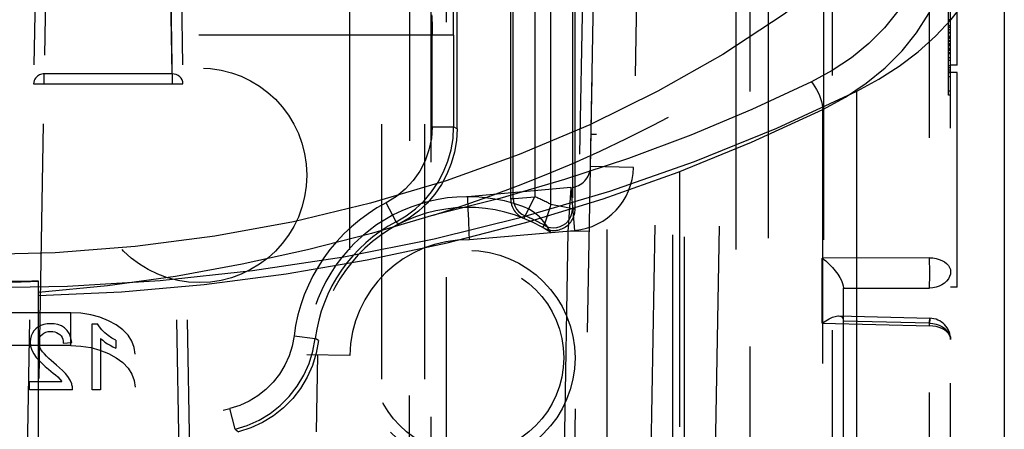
# Model space of a CAD drawing. Header units: inches. Extents: x 0 to 85, y 0 to 55.
# Tile 69 of 115: x 61.1 to 63, y 19.8 to 20.6. Entities that reach past the tile are written whole.
import ezdxf

# ---------------------------------------------------------------- set-up
doc = ezdxf.new("R2010")
doc.units = ezdxf.units.IN
doc.header["$LTSCALE"] = 4.675
doc.header["$MEASUREMENT"] = 0
doc.linetypes.add('HIDDEN', pattern=[0.2, 0.1, -0.1])
for name, color, linetype in [('_142005', 7, 'CONTINUOUS'), ('_15875', 7, 'CONTINUOUS'), ('_25203', 7, 'CONTINUOUS'), ('_52387', 7, 'CONTINUOUS'), ('_99949', 7, 'CONTINUOUS')]:
    doc.layers.add(name, color=color, linetype=linetype)

msp = doc.modelspace()

# ---------------------------------------------------------------- linework, layer by layer
at = {"layer": '_142005', "color": 8, "linetype": 'HIDDEN'}
for p, q in [((62.3474, 19.7106), (62.3474, 22.1634)), ((62.3591, 22.1634), (62.3591, 19.7106)), ((62.3685, 19.7069), (62.3685, 22.1671)), ((62.1677, 20.2255), (62.1677, 21.7047)), ((62.1236, 20.2337), (62.1236, 21.6403)), ((62.1629, 21.6485), (62.1629, 20.2255)), ((62.0496, 21.6293), (62.0496, 20.2447)), ((62.0545, 20.2447), (62.0545, 21.6293)), ((62.0938, 21.626), (62.0938, 20.2479)), ((61.9512, 20.3726), (61.9512, 21.3718)), ((61.9315, 21.0356), (61.9315, 19.3143)), ((61.2028, 20.9752), (61.1941, 20.4733)), ((61.4288, 20.4733), (61.4201, 20.9752)), ((61.1832, 20.957), (61.149, 18.9994)), ((61.1683, 18.9796), (61.2028, 20.957)), ((61.4201, 20.957), (61.4537, 19.0298)), ((61.4397, 20.957), (61.4728, 19.0642)), ((62.1605, 19.3913), (62.1874, 20.937)), ((62.1744, 19.0647), (62.2071, 20.937)), ((62.2859, 20.937), (62.2748, 20.3017)), ((62.3064, 19.7284), (62.3275, 20.937)), ((62.4245, 19.7263), (62.4456, 20.937)), ((61.864, 20.8182), (61.8634, 19.0019)), ((61.9033, 20.779), (61.9028, 19.0186)), ((61.945, 20.5445), (60.1858, 20.5445)), ((61.9057, 20.3764), (61.9057, 20.5445)), ((61.945, 20.5445), (61.945, 20.3764)), ((61.4288, 20.4733), (61.1941, 20.4733)), ((61.1941, 20.4551), (61.1941, 20.4733)), ((61.4288, 20.4733), (61.4288, 20.4551)), ((61.1941, 20.4551), (61.4288, 20.4551)), ((61.9057, 20.3764), (61.945, 20.3764)), ((61.9512, 20.3726), (61.945, 20.3764)), ((62.2748, 20.3017), (62.1961, 20.3031)), ((62.1601, 20.2646), (61.9709, 20.248)), ((61.9719, 20.225), (61.9709, 20.248)), ((62.0565, 20.2449), (62.0938, 20.2479)), ((62.0761, 20.2127), (62.0938, 20.2479)), ((62.1601, 20.2636), (62.1564, 20.2105)), ((62.1601, 20.2646), (62.167, 20.1861)), ((62.1601, 20.2646), (62.1601, 20.2636)), ((61.8398, 20.2022), (61.8215, 20.237)), ((62.0496, 20.2447), (62.0545, 20.2447)), ((62.1297, 20.2324), (62.1236, 20.2337)), ((62.1513, 20.2279), (62.1297, 20.2324)), ((61.9727, 20.2051), (61.9719, 20.225)), ((62.0742, 20.2082), (62.0761, 20.2127)), ((62.1624, 20.2256), (62.1513, 20.2279)), ((62.1629, 20.2255), (62.1624, 20.2256)), ((62.1629, 20.2255), (62.1677, 20.2255)), ((61.8398, 20.2022), (61.8446, 20.1977)), ((62.1087, 20.1914), (62.1111, 20.1956)), ((61.9741, 20.1693), (62.167, 20.1861)), ((62.1546, 20.185), (62.1413, 19.4203)), ((62.194, 20.1844), (62.1546, 20.185)), ((61.2818, 20.015), (61.2918, 20.015)), ((61.2818, 19.8937), (61.2818, 20.015)), ((61.2289, 19.9792), (61.2444, 19.9808)), ((61.2973, 19.9882), (61.2973, 19.8937)), ((61.3253, 19.9847), (61.3253, 19.9703)), ((61.6522, 19.9927), (61.6913, 19.9878)), ((61.6971, 19.9845), (61.6913, 19.9878)), ((61.6612, 19.1284), (61.6757, 19.9579)), ((61.7544, 19.9565), (61.6757, 19.9579)), ((61.6954, 19.9576), (61.6929, 19.8169)), ((61.7398, 19.1184), (61.7544, 19.9565)), ((61.1667, 19.9092), (61.226, 19.9092)), ((61.1667, 19.8937), (61.1667, 19.9092)), ((61.246, 19.8937), (61.1667, 19.8937)), ((61.2973, 19.8937), (61.2818, 19.8937)), ((61.544, 19.8214), (61.5344, 19.8595)), ((61.544, 19.8214), (61.5501, 19.8165))]:
    msp.add_line(p, q, dxfattribs=at)
for points in [[(61.945, 20.5445), (61.945, 20.5567), (61.945, 20.5683), (61.9449, 20.5794), (61.9448, 20.5897), (61.9446, 20.5989), (61.9445, 20.6069), (61.9443, 20.6134), (61.9441, 20.6185)], [(61.9047, 20.5815), (61.9049, 20.579), (61.9051, 20.5758), (61.9053, 20.5718), (61.9054, 20.5671), (61.9055, 20.5619), (61.9056, 20.5564), (61.9056, 20.5505), (61.9057, 20.5445)], [(61.1941, 20.4733), (61.1918, 20.4732), (61.1896, 20.4728), (61.1874, 20.4722), (61.1853, 20.4714), (61.1833, 20.4703), (61.1814, 20.469), (61.1796, 20.4674), (61.178, 20.4655), (61.1766, 20.4634), (61.1755, 20.4609), (61.1747, 20.4582), (61.1744, 20.4551)], [(61.4485, 20.4551), (61.4481, 20.4587), (61.4469, 20.4621), (61.4451, 20.4653), (61.4426, 20.468), (61.4397, 20.4703), (61.4363, 20.4719), (61.4326, 20.473), (61.4288, 20.4733)], [(61.1744, 20.4551), (61.1748, 20.4552), (61.1759, 20.4552), (61.1777, 20.4553), (61.1802, 20.4553), (61.1831, 20.4553)], [(61.1831, 20.4553), (61.1902, 20.4552), (61.1941, 20.4551)], [(61.4288, 20.4551), (61.4363, 20.4552), (61.4396, 20.4553), (61.4426, 20.4553), (61.4451, 20.4553), (61.4469, 20.4553), (61.4481, 20.4552), (61.4485, 20.4551)], [(61.9057, 20.3764), (61.9041, 20.3547), (61.8998, 20.334), (61.8927, 20.3139), (61.883, 20.295), (61.8708, 20.2776), (61.8563, 20.2619), (61.8399, 20.2484), (61.8215, 20.237)], [(61.8398, 20.2022), (61.8581, 20.2131), (61.8752, 20.226), (61.8908, 20.2407), (61.9046, 20.2569), (61.9167, 20.2746), (61.9267, 20.2935), (61.9346, 20.3133), (61.9404, 20.3339), (61.9439, 20.355), (61.945, 20.3764)], [(61.9512, 20.3726), (61.95, 20.351), (61.9465, 20.3299), (61.9407, 20.3091), (61.9326, 20.2892), (61.9225, 20.2702), (61.9103, 20.2524), (61.8962, 20.2361), (61.8804, 20.2215), (61.8633, 20.2087), (61.8446, 20.1977)], [(62.0545, 20.2447), (62.055, 20.2448), (62.0565, 20.2449)], [(62.0545, 20.2447), (62.0551, 20.2379), (62.0571, 20.2314), (62.0604, 20.2254), (62.0647, 20.2202), (62.07, 20.2159), (62.0761, 20.2127)], [(62.1234, 20.1823), (62.1174, 20.1926), (62.1104, 20.2021), (62.1024, 20.211), (62.0935, 20.2187), (62.0834, 20.2251), (62.0721, 20.2301)], [(62.1236, 20.2337), (62.1216, 20.2278), (62.1118, 20.1976)], [(62.1111, 20.1956), (62.1166, 20.193), (62.1224, 20.1915), (62.1284, 20.191), (62.1344, 20.1915), (62.1402, 20.1931), (62.1456, 20.1956), (62.1506, 20.199), (62.1548, 20.2033), (62.1583, 20.2082), (62.1608, 20.2137), (62.1624, 20.2195), (62.1629, 20.2255)], [(61.9741, 20.1693), (61.9736, 20.1816), (61.9727, 20.2051)], [(62.1118, 20.1976), (62.1113, 20.1961), (62.1111, 20.1956)], [(62.1564, 20.2105), (62.1555, 20.198), (62.1546, 20.185)], [(61.2055, 20.015), (61.1991, 20.0147), (61.1932, 20.0136), (61.1878, 20.0117), (61.183, 20.0091), (61.1787, 20.0058), (61.1751, 20.002), (61.1722, 19.9976), (61.17, 19.9927), (61.1687, 19.9873), (61.1682, 19.9815)], [(61.2444, 19.9808), (61.243, 19.9892), (61.2403, 19.9965), (61.2363, 20.0026), (61.2312, 20.0075), (61.2255, 20.011), (61.2192, 20.0133), (61.2125, 20.0147), (61.2055, 20.015)], [(61.3253, 19.9847), (61.3179, 19.9888), (61.3112, 19.9933), (61.3051, 19.9982), (61.2998, 20.0035), (61.2954, 20.0091), (61.2918, 20.015)], [(61.1838, 19.9814), (61.1842, 19.9856), (61.1854, 19.9893), (61.1874, 19.9926), (61.1901, 19.9955), (61.1933, 19.9979), (61.197, 19.9996), (61.2012, 20.0007), (61.2059, 20.001)], [(61.2059, 20.001), (61.2098, 20.0008), (61.2134, 20.0001), (61.2168, 19.999), (61.2198, 19.9973), (61.2226, 19.9952), (61.2248, 19.9927), (61.2266, 19.9898), (61.2279, 19.9865), (61.2286, 19.983), (61.2289, 19.9792)], [(61.1682, 19.9815), (61.1691, 19.9738), (61.1713, 19.9665), (61.1749, 19.9597), (61.1794, 19.9533), (61.1846, 19.9475), (61.1901, 19.9421), (61.1959, 19.9368), (61.2019, 19.9318)], [(61.2164, 19.9391), (61.2115, 19.9432), (61.2068, 19.9474), (61.2024, 19.9514), (61.1982, 19.9555), (61.1943, 19.9595), (61.1909, 19.9636), (61.1879, 19.9679), (61.1857, 19.9723), (61.1843, 19.9768), (61.1838, 19.9814)], [(61.2973, 19.9882), (61.3012, 19.9847), (61.3054, 19.9814), (61.31, 19.9784), (61.3148, 19.9755), (61.3199, 19.9728), (61.3253, 19.9703)], [(61.6522, 19.9927), (61.6487, 19.9739), (61.6431, 19.956), (61.6353, 19.9388), (61.6255, 19.9227), (61.6139, 19.9079), (61.6006, 19.8945), (61.5858, 19.8829), (61.5697, 19.8731), (61.5526, 19.8653), (61.5344, 19.8595)], [(61.544, 19.8214), (61.5665, 19.8285), (61.588, 19.8382), (61.6082, 19.8505), (61.6267, 19.8651), (61.6434, 19.8818), (61.6579, 19.9004), (61.6702, 19.9205), (61.6799, 19.9421), (61.687, 19.9646), (61.6913, 19.9878)], [(61.6971, 19.9845), (61.6929, 19.961), (61.6861, 19.9385), (61.6764, 19.9168), (61.6643, 19.8964), (61.6498, 19.8777), (61.6331, 19.8608), (61.6145, 19.846), (61.5943, 19.8336), (61.5729, 19.8238), (61.5501, 19.8165)], [(61.2019, 19.9318), (61.2063, 19.9281), (61.2106, 19.9245), (61.2149, 19.921), (61.2189, 19.9173), (61.2226, 19.9134), (61.226, 19.9092)], [(61.2444, 19.9045), (61.2413, 19.9115), (61.2375, 19.918), (61.2328, 19.9239), (61.2276, 19.9294), (61.2222, 19.9344), (61.2164, 19.9391)], [(61.246, 19.8937), (61.246, 19.8955), (61.2459, 19.8973), (61.2457, 19.8992), (61.2453, 19.901), (61.2449, 19.9027), (61.2444, 19.9045)]]:
    msp.add_lwpolyline(points, dxfattribs=at)
for centre, radius in [((61.4788, 20.2874), 0.1969), ((61.9709, 19.9527), 0.1969), ((61.9709, 19.9527), 0.1762)]:
    msp.add_circle(centre, radius, dxfattribs=at)
for centre, radius, start, end in [((62.1567, 20.3038), 0.0394, 275, 359), ((62.1567, 20.3038), 0.1181, 275, 359), ((61.9709, 19.9527), 0.2953, 69.9463, 179), ((61.9709, 19.9527), 0.3198, 61.4838, 67.3927), ((61.9709, 19.9527), 0.3212, 117.7305, 172.8601), ((62.089, 20.2447), 0.0394, 180, 248.0065), ((61.9709, 19.9527), 0.2756, 56.4107, 179), ((61.9709, 19.9527), 0.2804, 60, 67.9757), ((62.1284, 20.2255), 0.0394, 240, 360), ((61.9709, 19.9527), 0.2818, 117.7305, 172.8601), ((61.9709, 19.9527), 0.2165, 89.1606, 179), ((61.0654, 21.7244), 1.9229, 255.8827, 284.1173)]:
    msp.add_arc(centre, radius, start, end, dxfattribs=at)
at = {"layer": '_15875', "color": 8, "linetype": 'HIDDEN'}
for p, q in [((62.6845, 23.0921), (62.6845, 20.4416)), ((62.8567, 19.4385), (62.8567, 22.6211)), ((62.818, 19.4212), (62.818, 22.6042)), ((62.463, 19.216), (62.463, 22.4446)), ((62.2268, 18.7852), (62.2268, 21.9612)), ((62.6221, 19.0069), (62.6221, 21.6363)), ((62.8685, 20.4895), (62.8685, 20.8832)), ((62.8528, 20.4341), (62.8528, 20.7991)), ((62.8567, 20.5725), (62.8528, 20.5725)), ((62.8567, 20.5708), (62.8528, 20.5708)), ((62.8567, 20.5698), (62.8528, 20.5698)), ((62.8567, 20.5613), (62.8528, 20.5613)), ((62.8567, 20.5582), (62.8528, 20.5582)), ((62.8567, 20.5542), (62.8528, 20.5542)), ((62.8567, 20.5494), (62.8528, 20.5494)), ((62.8528, 20.5487), (62.8567, 20.5487)), ((62.8528, 20.5427), (62.8567, 20.5427)), ((62.8528, 20.5402), (62.8567, 20.5402)), ((62.8567, 20.5379), (62.8528, 20.5379)), ((62.8528, 20.5346), (62.8567, 20.5346)), ((62.8567, 20.5328), (62.8528, 20.5328)), ((62.8567, 20.5285), (62.8528, 20.5285)), ((62.8567, 20.5272), (62.8528, 20.5272)), ((62.8567, 20.5249), (62.8528, 20.5249)), ((62.8567, 20.5196), (62.8528, 20.5196)), ((62.8567, 20.5194), (62.8528, 20.5194)), ((62.8567, 20.5192), (62.8528, 20.5192)), ((62.8567, 20.5176), (62.8528, 20.5176)), ((62.8567, 20.5174), (62.8528, 20.5174)), ((62.8567, 20.5165), (62.8528, 20.5165)), ((62.8567, 20.516), (62.8528, 20.516)), ((62.8567, 20.5116), (62.8528, 20.5116)), ((62.8528, 20.5109), (62.8567, 20.5109)), ((62.8567, 20.5099), (62.8528, 20.5099)), ((62.8528, 20.5031), (62.8567, 20.5031)), ((62.8567, 20.4981), (62.8528, 20.4981)), ((62.8567, 20.4979), (62.8528, 20.4979)), ((62.8567, 20.4881), (62.8528, 20.4881)), ((62.8567, 20.4842), (62.8528, 20.4842)), ((62.8685, 20.4895), (62.8567, 20.4895)), ((62.8528, 20.4809), (62.8567, 20.4809)), ((62.8567, 20.4762), (62.8528, 20.4762)), ((62.8567, 20.4752), (62.8528, 20.4752)), ((62.8567, 20.4678), (62.8528, 20.4678)), ((62.8685, 20.4756), (62.8567, 20.4756)), ((62.8685, 20.0819), (62.8685, 20.4756)), ((62.8567, 20.4416), (62.8528, 20.4416)), ((62.8567, 20.4341), (62.8528, 20.4341)), ((62.818, 20.136), (62.6212, 20.1355)), ((62.6212, 20.016), (62.6212, 20.1355)), ((61.1835, 20.0926), (61.0654, 20.0926)), ((61.1835, 18.7848), (61.1835, 20.0931)), ((62.6599, 19.7041), (62.6599, 20.0806)), ((62.6599, 20.0802), (62.818, 20.0805)), ((62.8685, 20.0819), (62.8567, 20.0819)), ((62.6212, 20.016), (62.818, 20.0111)), ((62.6511, 20.0293), (62.8183, 20.0252)), ((62.818, 20.016), (62.6599, 20.0199)), ((62.818, 20.0111), (62.8182, 20.0192)), ((62.8182, 20.0192), (62.8183, 20.024))]:
    msp.add_line(p, q, dxfattribs=at)
at = {"layer": '_15875', "color": 7, "linetype": 'Continuous'}
for p, q in [((62.9552, 19.4372), (62.9552, 22.621)), ((62.6845, 18.9407), (62.6845, 20.4416))]:
    msp.add_line(p, q, dxfattribs=at)
for points in [[(62.6845, 20.4416), (62.7248, 20.4633), (62.7623, 20.4874), (62.7972, 20.5139), (62.8291, 20.5425), (62.8578, 20.573), (62.8831, 20.6053), (62.9048, 20.6391), (62.9228, 20.6741), (62.9368, 20.7101), (62.947, 20.7469), (62.9531, 20.7841), (62.9552, 20.8219)], [(62.6577, 20.6621), (62.5514, 20.5826), (62.4388, 20.5091), (62.3198, 20.4414), (62.1951, 20.3799), (62.0654, 20.3251), (61.9311, 20.277), (61.7928, 20.2359), (61.6513, 20.2021), (61.5072, 20.1756), (61.361, 20.1566), (61.2139, 20.1452), (61.0654, 20.1413)], [(61.0654, 20.0811), (61.2366, 20.084), (61.4067, 20.0945), (61.5761, 20.1125), (61.7438, 20.138), (61.9092, 20.1709), (62.072, 20.2111), (62.2314, 20.2584), (62.3869, 20.3127), (62.5379, 20.3738), (62.6845, 20.4416)]]:
    msp.add_lwpolyline(points, dxfattribs=at)
at = {"layer": '_15875', "color": 8, "linetype": 'HIDDEN'}
for points in [[(62.8177, 20.7614), (62.8153, 20.7252), (62.8083, 20.6897), (62.7966, 20.6548), (62.7805, 20.6209), (62.76, 20.5885), (62.7354, 20.5578), (62.7069, 20.5292), (62.6748, 20.5029), (62.6396, 20.4794), (62.6012, 20.4584)], [(62.6221, 20.4078), (62.6636, 20.4303), (62.702, 20.456), (62.7367, 20.4845), (62.7676, 20.5155), (62.7943, 20.5487), (62.8165, 20.5839), (62.8339, 20.6205), (62.8466, 20.6584), (62.8542, 20.697), (62.8567, 20.7349)], [(62.6012, 20.4584), (62.492, 20.4078), (62.3803, 20.3611), (62.2657, 20.3183), (62.1486, 20.2795), (62.0295, 20.2448), (61.9082, 20.2143)], [(62.6012, 20.4586), (62.6045, 20.4543), (62.6078, 20.4495), (62.6107, 20.4444), (62.6135, 20.4391), (62.616, 20.4336), (62.6181, 20.428), (62.6199, 20.4225), (62.6212, 20.4172), (62.6219, 20.4122), (62.6221, 20.4078)], [(61.1835, 20.0666), (61.3358, 20.0737), (61.4874, 20.0869), (61.6378, 20.1064), (61.7865, 20.1319), (61.9333, 20.1634), (62.0775, 20.2009), (62.219, 20.2442), (62.3571, 20.2932), (62.4917, 20.3478), (62.6221, 20.4078)], [(61.9082, 20.2143), (61.7941, 20.1805), (61.6769, 20.1504), (61.5569, 20.124), (61.4345, 20.1018), (61.3099, 20.0845), (61.1835, 20.0721)], [(62.6212, 20.1355), (62.6277, 20.1302), (62.6339, 20.1244), (62.6398, 20.1182), (62.6451, 20.1119), (62.6495, 20.1059), (62.6532, 20.1), (62.6562, 20.0942), (62.6584, 20.0888), (62.6595, 20.0843), (62.6599, 20.0806)], [(62.818, 20.136), (62.8241, 20.1356), (62.83, 20.1346), (62.8357, 20.1331), (62.8408, 20.131), (62.8454, 20.1284), (62.8494, 20.1254), (62.8525, 20.122), (62.8548, 20.1184), (62.8563, 20.1146), (62.8567, 20.1107)], [(62.818, 20.0805), (62.8181, 20.0848), (62.8182, 20.0898), (62.8183, 20.0953), (62.8183, 20.1011), (62.8183, 20.1072), (62.8183, 20.1134), (62.8183, 20.1195), (62.8182, 20.1254), (62.8181, 20.1309), (62.818, 20.136)], [(62.8567, 20.1107), (62.8563, 20.106), (62.8548, 20.1014), (62.8525, 20.0971), (62.8494, 20.0931), (62.8454, 20.0895), (62.8408, 20.0865), (62.8357, 20.084), (62.83, 20.0821), (62.8241, 20.081), (62.818, 20.0805)], [(61.0654, 20.0907), (61.0826, 20.0908), (61.0999, 20.0909), (61.1171, 20.0912), (61.1344, 20.0915), (61.1516, 20.092), (61.1688, 20.0926)], [(61.1786, 20.0929), (61.1737, 20.0929), (61.1713, 20.0928), (61.1688, 20.0926)], [(61.1835, 20.0931), (61.1811, 20.093), (61.1786, 20.0929)], [(62.6212, 20.016), (62.6277, 20.0204), (62.6339, 20.024), (62.6398, 20.0268), (62.6451, 20.0285), (62.6495, 20.0292), (62.6511, 20.0293)], [(62.6511, 20.0293), (62.6532, 20.0291), (62.6562, 20.028), (62.6584, 20.0259), (62.6596, 20.0232), (62.66, 20.0198)], [(62.8183, 20.0252), (62.8183, 20.0251), (62.8183, 20.0242), (62.818, 20.016)], [(62.818, 20.016), (62.8241, 20.0155), (62.83, 20.0144), (62.8357, 20.0125), (62.8408, 20.01), (62.8454, 20.0069), (62.8494, 20.0034), (62.8525, 19.9994), (62.8548, 19.995), (62.8563, 19.9905), (62.8567, 19.9858)], [(62.8183, 20.024), (62.8183, 20.025), (62.8183, 20.0252)], [(62.8567, 19.9858), (62.8563, 19.9897), (62.8548, 19.9935), (62.8525, 19.9972), (62.8494, 20.0005), (62.8454, 20.0035), (62.8408, 20.0061), (62.8357, 20.0082), (62.83, 20.0098), (62.8241, 20.0107), (62.818, 20.0111)]]:
    msp.add_lwpolyline(points, dxfattribs=at)
msp.add_arc((62.8174, 19.9858), 0.0394, 0, 88.5913, dxfattribs=at)
msp.add_ellipse((61.0654, 21.7796), major_axis=(2.2046, -0.0299), ratio=0.765986, start_param=-1.168121, end_param=-0.753389, dxfattribs=at)
at = {"layer": '_25203', "color": 8, "linetype": 'HIDDEN'}
for p, q in [((62.5221, 32.7945), (62.5221, 19.5685)), ((62.489, 19.5057), (62.489, 31.6782)), ((62.6402, 19.5356), (62.6402, 20.649)), ((62.6236, 20.6366), (62.6236, 19.5041))]:
    msp.add_line(p, q, dxfattribs=at)
at = {"layer": '_52387', "color": 8, "linetype": 'HIDDEN'}
for p, q in [((62.1961, 20.3031), (62.2102, 21.116)), ((62.2201, 21.1158), (62.2059, 20.3029)), ((62.2069, 20.362), (62.1971, 20.3622)), ((62.2059, 20.3029), (62.1961, 20.3031))]:
    msp.add_line(p, q, dxfattribs=at)
at = {"layer": '_99949', "color": 8, "linetype": 'HIDDEN'}
for p, q in [((61.8134, 18.9784), (61.8134, 31.5642)), ((61.8922, 18.9784), (61.8922, 31.5642)), ((61.7544, 19.2156), (61.7544, 30.588)), ((61.2426, 20.0352), (60.8882, 20.0352)), ((61.2426, 19.9748), (61.2426, 20.0352)), ((61.2426, 19.9748), (60.8882, 19.9748)), ((61.3607, 19.2663), (61.3607, 19.9592))]:
    msp.add_line(p, q, dxfattribs=at)
for points in [[(61.3607, 19.9592), (61.3591, 19.9713), (61.3548, 19.9828), (61.3477, 19.9938), (61.3381, 20.0039), (61.326, 20.0129), (61.312, 20.0206), (61.2963, 20.0268), (61.2792, 20.0314), (61.2613, 20.0342), (61.2426, 20.0352)], [(61.2426, 19.9748), (61.2613, 19.9739), (61.2792, 19.9711), (61.2963, 19.9665), (61.312, 19.9603), (61.3261, 19.9526), (61.3381, 19.9436), (61.3477, 19.9334), (61.3548, 19.9225), (61.3591, 19.911), (61.3607, 19.8989)]]:
    msp.add_lwpolyline(points, dxfattribs=at)

doc.saveas('drawing.dxf')
